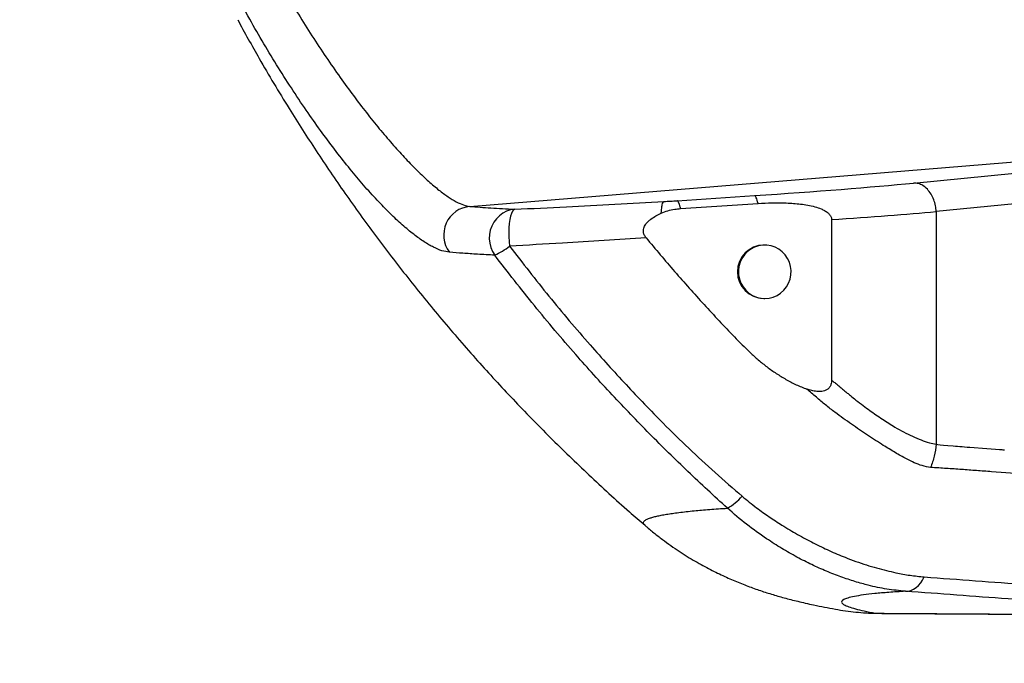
# Model space of a CAD drawing. Extents: x 0 to 16820, y 0 to 11880.
# Tile 5 of 84: x 7418 to 7934, y 5611 to 5948. Entities that reach past the tile are written whole.
import ezdxf

# ---------------------------------------------------------------- set-up
doc = ezdxf.new("R2010")
doc.units = 0
doc.header["$LTSCALE"] = 20
doc.layers.get('0').update_dxf_attribs({"linetype": 'CONTINUOUS'})
doc.styles.add('SLDTEXTSTYLE0', font='TXT', dxfattribs={"width": 0.605})
doc.dimstyles.new('SLDDIMSTYLE1', dxfattribs={"dimtxt": 100, "dimasz": 100, "dimexe": 0, "dimexo": 0.0625, "dimgap": 25, "dimtad": 1, "dimdec": 4, "dimlfac": 20, "dimzin": 12, "dimtxsty": 'SLDTEXTSTYLE0', "dimsah": 1, "dimcen": 0.09, "dimadec": 1, "dimazin": 3, "dimtfac": 1, "dimtofl": 0, "dimtmove": 0, "dimatfit": 3, "dimtolj": 1, "dimtzin": 12})

# ---------------------------------------------------------------- blocks, each defined once
blk = doc.blocks.new('_D_3')
at = {"color": 7, "linetype": 'CONTINUOUS'}
for p, q in [((8406, 6401.82), (13085.4, 6401.82)), ((4232.76, 5673.02), (3718.3, 5582.3))]:
    blk.add_line(p, q, dxfattribs=at)
blk.add_arc((8366, 6401.82), 4689.4, 190, 0, dxfattribs=at)
for points in [[(13055.4, 6401.82), (13039.33, 6301.99), (13069.33, 6301.67)], [(3747.84, 5587.51), (3751.51, 5486.46), (3781, 5491.99)]]:
    blk.add_solid(points, dxfattribs=at)
at = {"color": 7, "linetype": 'CONTINUOUS', "insert": (8621.93, 1846.3), "char_height": 100, "attachment_point": 1, "rotation": 5, "style": 'SLDTEXTSTYLE0'}
blk.add_mtext('170°', dxfattribs=at)

msp = doc.modelspace()

# ---------------------------------------------------------------- linework, layer by layer
at = {"color": 8, "linetype": 'CONTINUOUS'}
for p, q in [((7653.4918262, 5850.0761686), (8040.628673, 5881.6582857)), ((7762.1369673, 5853.0568777), (7802.7236773, 5855.7211457)), ((7897.954197, 5847.3507462), (7897.954197, 5725.4104911)), ((7861.0478355, 5637.0036899), (7865.992756, 5636.8143855)), ((7865.992756, 5636.8143855), (7866.4118959, 5636.7957293))]:
    msp.add_line(p, q, dxfattribs=at)
at = {"color": 7, "linetype": 'CONTINUOUS'}
for p, q in [((7763.9562799, 5848.9404617), (7804.5429898, 5851.6046701)), ((7843.112619, 5843.1215583), (7843.112619, 5759.0227424)), ((7808.110149, 5829.8197685), (7807.6408817, 5829.8197685)), ((7807.6408817, 5801.8197714), (7808.110149, 5801.8197714)), ((7745.405109, 5682.889372), (7745.3966452, 5682.8966437))]:
    msp.add_line(p, q, dxfattribs=at)
at = {"color": 8, "linetype": 'CONTINUOUS', "flags": 128}
for points in [[(7886.0870017, 5862.3142539), (7965.7844318, 5870.1691924), (8028.4038497, 5876.341015)], [(8040.2710749, 5861.3775073), (7960.5736149, 5853.5225688), (7897.954197, 5847.3507462)], [(7804.5429898, 5851.6046701), (7804.3227507, 5852.504283), (7804.0966107, 5853.3050714), (7803.8664771, 5854.0002404), (7803.6342574, 5854.5839487), (7803.4019185, 5855.0513683), (7803.1714274, 5855.3984462), (7802.9447509, 5855.6223212), (7802.7236773, 5855.7211457)], [(7677.0299388, 5848.5420643), (7674.8605086, 5848.2094704), (7672.7633787, 5847.5316463), (7670.7880808, 5846.5246259), (7668.9812256, 5845.2121912), (7667.3853708, 5843.6253367), (7666.0382463, 5841.801375), (7664.9716211, 5839.7835194), (7664.210589, 5837.6192151), (7663.7731506, 5835.359603), (7663.6696769, 5833.0579697), (7663.9025522, 5830.7686149), (7664.4662334, 5828.5455404), (7665.3475476, 5826.441258), (7666.5255738, 5824.5052992)], [(7677.0299388, 5848.5420643), (7676.4007522, 5848.2145368), (7675.8130504, 5847.4887906), (7675.2828671, 5846.3847338), (7674.8246266, 5844.9322878), (7674.4507862, 5843.1710301), (7674.1714789, 5841.1488234), (7673.9942743, 5838.9206825), (7673.9241196, 5836.5472852), (7673.962803, 5834.0930639), (7674.1093112, 5831.6248952), (7674.3596507, 5829.2098342)], [(7897.954197, 5725.4104911), (7898.7508429, 5725.2913414), (7899.9499394, 5725.14984), (7901.7707719, 5724.9648272), (7904.0964855, 5724.7517405), (7906.9270207, 5724.5105205), (7907.9938246, 5724.4230209), (7909.1178192, 5724.3323027), (7910.2990938, 5724.2384253), (7911.5376187, 5724.1413294), (7912.8333939, 5724.0410744), (7914.1863896, 5723.9376603), (7915.5966355, 5723.8310276), (7924.5193316, 5723.1638132), (7928.9807392, 5722.833067), (7931.2115027, 5722.668439), (7932.3268546, 5722.5863038), (7932.8845454, 5722.5452958), (7933.1634058, 5722.5247918), (7933.302821, 5722.5145398), (7933.3725287, 5722.5094138), (7933.4073974, 5722.5068508), (7933.4248317, 5722.5055395), (7933.433534, 5722.5049435), (7933.4378852, 5722.5045858), (7933.4400607, 5722.5044666), (7933.4411634, 5722.5043474), (7933.4416999, 5722.5043474), (7933.4419681, 5722.5042878), (7933.4421171, 5722.5042878), (7933.4421767, 5722.5042878), (7933.4422065, 5722.5042878), (7933.4422363, 5722.5042878), (7933.4422363, 5722.5042878), (7933.4563626, 5722.5032745), (7933.4678365, 5722.5023805), (7933.4892346, 5722.5008307), (7933.5302426, 5722.4977909), (7933.6124076, 5722.4917112), (7933.787675, 5722.478777)], [(7881.8178488, 5648.3238636), (7883.2715465, 5648.4310924), (7884.7112073, 5648.8005219), (7886.1114694, 5649.4256555), (7887.4476565, 5650.2954064), (7888.696195, 5651.3944565), (7889.8350609, 5652.7034937), (7890.8442272, 5654.1993915), (7891.7058421, 5655.8558045)]]:
    msp.add_lwpolyline(points, dxfattribs=at)
at = {"color": 7, "linetype": 'CONTINUOUS', "flags": 128}
msp.add_lwpolyline([(7808.110149, 5801.8197714), (7810.3282763, 5802.0010887), (7812.4889446, 5802.5402723), (7814.5361854, 5803.4234343), (7816.4170099, 5804.6275674), (7818.0827213, 5806.121677), (7819.4901062, 5807.866901), (7820.6027461, 5809.8181187), (7821.391852, 5811.9247256), (7821.8369795, 5814.1323029), (7821.9266249, 5816.3835107), (7821.6583444, 5818.620175), (7821.0392309, 5820.7842408), (7820.0852586, 5822.819799), (7818.8211633, 5824.6740399), (7817.2796084, 5826.2989222), (7815.5005885, 5827.652484), (7813.5301782, 5828.6994992), (7811.4193393, 5829.4129668), (7809.2228485, 5829.7744094), (7806.9975091, 5829.7744094), (7804.8010184, 5829.4129668), (7802.6901795, 5828.6994992), (7800.7197691, 5827.652484), (7798.9407493, 5826.2989222), (7797.3991944, 5824.6740399), (7796.135099, 5822.819799), (7795.1811267, 5820.7842408), (7794.5620133, 5818.620175), (7794.2937328, 5816.3835107), (7794.3833781, 5814.1323029), (7794.8285056, 5811.9247256), (7795.6176115, 5809.8181187), (7796.7302514, 5807.866901), (7798.1376363, 5806.121677), (7799.8033477, 5804.6275674), (7801.6841723, 5803.4234343), (7803.731413, 5802.5402723), (7805.8920814, 5802.0010887), (7808.110149, 5801.8197714)], dxfattribs=at)
at = {"color": 7, "linetype": 'CONTINUOUS'}
for centre, radius, start, end in [((8365.9969283, 6401.8197952), 4157, 190, 170), ((8365.9969283, 6401.8197952), 1594, 190, 170), ((7807.7713345, 5815.8197699), 14.0006063, 90.533870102, 269.466129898)]:
    msp.add_arc(centre, radius, start, end, dxfattribs=at)
at = {"color": 8, "linetype": 'CONTINUOUS'}
for centre, radius, start, end in [((7654.8839934, 5835.0407038), 15.0997792, 95.290060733, 216.554027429), ((7649.782963, 5861.2603888), 40.3887563, 294.490126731, 307.481353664), ((7774.7836294, 5716.7749053), 28.4192028, 298.78648326, 319.053767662)]:
    msp.add_arc(centre, radius, start, end, dxfattribs=at)
for centre, major_axis, ratio, start_param, end_param in [((7780.0407077, 5859.5193737), (144.9996637, 8.7024088), 0.0358855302, 4.8673148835, 5.5305399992), ((7780.9376054, 5844.555913), (159.9997495, 8.7004091), 0.0325421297, 5.1097245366, 5.5309241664)]:
    msp.add_ellipse(centre, major_axis=major_axis, ratio=ratio, start_param=start_param, end_param=end_param, dxfattribs=at)
for points, knots in [([(7642.754407, 5826.0475694), (7641.5062216, 5826.2452043), (7639.0056079, 5826.6411458), (7634.5519518, 5828.5258447), (7629.6102292, 5831.3613634), (7624.1418777, 5835.2580893), (7618.1642529, 5840.2323603), (7611.7355026, 5846.2375151), (7604.93612, 5853.203963), (7597.913257, 5860.9928997), (7590.7323143, 5869.5378715), (7583.4678597, 5878.7203969), (7576.1030535, 5888.5592803), (7568.5580099, 5899.1848382), (7560.8847559, 5910.5859584), (7553.1348505, 5922.7153722), (7545.5109992, 5935.2681674), (7537.7626502, 5948.6923311), (7529.9637967, 5962.9809805), (7522.1861142, 5978.0897757), (7514.7724831, 5993.3759158), (7508.0055217, 6008.2268935), (7501.8725022, 6022.5747949), (7496.3282865, 6036.3810203), (7491.1670211, 6050.1082928), (7486.4129011, 6063.6796584), (7481.96693, 6077.4008957), (7477.8855373, 6091.2140803), (7474.2093263, 6105.0509814), (7471.0503977, 6118.4919823), (7468.4194573, 6131.451076), (7466.4832202, 6142.9949032), (7465.0894455, 6153.2424439), (7464.5214695, 6159.1830447), (7464.2374827, 6162.1533333)], [0, 0, 0, 0, 0.0300825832, 0.0602674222, 0.0904416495, 0.1205099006, 0.1507040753, 0.1810149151, 0.2113275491, 0.2415234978, 0.2706695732, 0.2999093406, 0.3291579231, 0.3583158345, 0.3891945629, 0.4201610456, 0.4511374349, 0.4820295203, 0.5167347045, 0.5515379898, 0.5863502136, 0.6210675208, 0.6522650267, 0.6835521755, 0.7148727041, 0.7461656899, 0.7773683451, 0.8111030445, 0.8449476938, 0.8788287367, 0.9126715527, 0.9464048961, 0.9732025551, 1, 1, 1, 1]), ([(7483.2094623, 6155.5223314), (7483.5879823, 6152.8152768), (7484.3460648, 6147.3937112), (7485.773496, 6139.4142127), (7487.3107422, 6131.8190658), (7488.9138032, 6124.6667814), (7490.7118661, 6117.3127101), (7492.7056298, 6109.7695389), (7494.8962816, 6102.0433246), (7497.2816743, 6094.152883), (7499.8616563, 6086.1075989), (7503.178295, 6076.3176616), (7507.2678458, 6065.013736), (7512.1779694, 6052.3825167), (7517.2430933, 6040.1432725), (7522.5530907, 6028.0256156), (7528.423214, 6015.3370525), (7534.8996145, 6002.0892089), (7542.0364148, 5988.2902878), (7549.5651751, 5974.5134298), (7557.0815148, 5961.4866794), (7564.4699208, 5949.3071364), (7571.6635409, 5937.9848726), (7579.0165668, 5926.9415067), (7586.2627252, 5916.5692857), (7593.3354948, 5906.9169067), (7600.1698177, 5898.0250509), (7606.9252757, 5889.6719123), (7613.5475528, 5881.9243903), (7619.9695003, 5874.8614052), (7626.1213379, 5868.5607439), (7631.9491901, 5863.0779582), (7637.3101774, 5858.5464702), (7642.1675708, 5854.9732039), (7646.477656, 5852.3745107), (7650.323278, 5850.6376986), (7652.4332484, 5850.2637697), (7653.4918262, 5850.0761686)], [0, 0, 0, 0, 0.02699880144, 0.05407196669, 0.07517856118, 0.09634224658, 0.11754060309, 0.13882805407, 0.16015047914, 0.18156281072, 0.20301050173, 0.22451687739, 0.25875525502, 0.2906674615, 0.32100735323, 0.35128408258, 0.38167035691, 0.41599935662, 0.45050107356, 0.48556706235, 0.52083954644, 0.551302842, 0.58192119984, 0.61279405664, 0.64402605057, 0.67270842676, 0.70156348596, 0.73060639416, 0.75985168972, 0.78941458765, 0.81920870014, 0.84924339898, 0.8798564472, 0.90949263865, 0.93935093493, 0.9695722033, 1, 1, 1, 1]), ([(7897.954197, 5847.3507462), (7897.8606664, 5848.3877749), (7897.6673846, 5850.530801), (7896.7316684, 5853.6812797), (7895.2914014, 5856.6340208), (7893.3400772, 5859.1734209), (7891.0268011, 5861.0400879), (7888.5441335, 5862.1663427), (7886.8877396, 5862.2660521), (7886.0870017, 5862.3142539)], [0, 0, 0, 0, 0.1307931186, 0.2702847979, 0.4156827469, 0.5633553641, 0.7161226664, 0.8627673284, 1, 1, 1, 1]), ([(7677.0299388, 5848.5420643), (7686.0475519, 5848.9985913), (7703.4472131, 5849.8794692), (7729.5472062, 5851.2498689), (7746.6532138, 5852.1766003), (7755.2123977, 5852.6403008)], [0, 0, 0, 0, 0.3496034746, 0.6745667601, 1, 1, 1, 1]), ([(7753.858359, 5846.5585409), (7753.8604537, 5846.5960546), (7753.9118308, 5847.5161373), (7754.0523824, 5849.1695015), (7754.3585318, 5851.0229444), (7754.7467376, 5852.2829081), (7755.0571757, 5852.5211684), (7755.2123977, 5852.6403008)], [0, 0, 0, 0, 0.0105146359, 0.2578882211, 0.5052598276, 0.7526251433, 1, 1, 1, 1]), ([(7755.2124573, 5852.6403008), (7755.21657, 5852.6405393), (7756.3508862, 5852.7063011), (7758.0839961, 5852.8012934), (7760.396213, 5852.9441597), (7761.5556039, 5853.019233), (7762.1369673, 5853.0568777)], [0, 0, 0, 0, 0.0017942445, 0.4948723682, 0.7467095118, 1, 1, 1, 1]), ([(7763.9562799, 5848.9404617), (7763.8166458, 5849.5074537), (7763.5373776, 5850.6414381), (7763.08021, 5851.9123615), (7762.6045062, 5852.8210786), (7762.2928124, 5852.9782786), (7762.1369673, 5853.0568777)], [0, 0, 0, 0, 0.2370264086, 0.4740530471, 0.7370295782, 1, 1, 1, 1]), ([(7653.4918262, 5850.0761686), (7655.2516324, 5849.9343932), (7658.771755, 5849.6508014), (7664.5039526, 5849.256683), (7670.5395567, 5848.8834005), (7674.8662641, 5848.6558543), (7677.0299388, 5848.5420643)], [0, 0, 0, 0, 0.2498164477, 0.4997053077, 0.7498155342, 1, 1, 1, 1]), ([(7745.861621, 5833.6091338), (7738.5310196, 5833.1431518), (7723.8623367, 5832.2107122), (7699.9820088, 5830.7361883), (7683.5672529, 5829.7583419), (7674.3596507, 5829.2098342)], [0, 0, 0, 0, 0.3048884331, 0.6100879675, 1, 1, 1, 1]), ([(7674.3596507, 5829.2098342), (7681.1696583, 5820.4172693), (7694.7983627, 5802.8209206), (7715.2695886, 5778.7212977), (7735.2778764, 5756.5627377), (7752.5634863, 5738.5020107), (7768.2216351, 5723.1883428), (7782.0524586, 5710.443678), (7791.5173033, 5702.2479265), (7796.2493612, 5698.1503664)], [0, 0, 0, 0, 0.1858175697, 0.3718722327, 0.5284904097, 0.6851057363, 0.7900584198, 0.8950372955, 1, 1, 1, 1]), ([(7666.5255738, 5824.5052992), (7663.499605, 5824.6660287), (7657.6513792, 5824.9766673), (7649.751674, 5825.4928233), (7645.0872155, 5825.8626234), (7642.754407, 5826.0475694)], [0, 0, 0, 0, 0.3489401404, 0.6743892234, 1, 1, 1, 1]), ([(7788.4688092, 5691.8677388), (7781.5587164, 5698.2246332), (7767.7385003, 5710.93845), (7747.6051255, 5730.7946249), (7727.9692003, 5751.2216341), (7707.7859952, 5773.5797213), (7687.1378371, 5797.8889401), (7673.3992454, 5815.6294126), (7666.5255738, 5824.5052992)], [0, 0, 0, 0, 0.1565963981, 0.3131934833, 0.470359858, 0.6275262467, 0.8136444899, 1, 1, 1, 1]), ([(7843.112321, 5759.0230404), (7843.6678653, 5758.5730147), (7844.7792724, 5757.6727054), (7846.4352642, 5756.3198798), (7848.0836414, 5754.9651198), (7849.7225496, 5753.6070148), (7851.3549371, 5752.2500514), (7853.3925498, 5750.5189237), (7856.1911583, 5748.2917635), (7859.5734996, 5745.7321778), (7863.0659627, 5743.158027), (7866.4117403, 5740.8035321), (7869.7438396, 5738.5475776), (7873.054301, 5736.4054335), (7876.7572635, 5734.1048383), (7880.8895902, 5731.7603454), (7885.5068119, 5729.5004329), (7890.0058933, 5727.6344957), (7894.1744167, 5726.1569996), (7896.7567453, 5725.6469884), (7897.954197, 5725.4104911)], [0, 0, 0, 0, 0.0296502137, 0.0593174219, 0.0890028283, 0.1187065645, 0.1484273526, 0.1781663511, 0.2312760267, 0.3002904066, 0.3603800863, 0.4198842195, 0.4805438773, 0.5402307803, 0.5989835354, 0.6819304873, 0.7652182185, 0.8511801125, 0.9309907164, 1, 1, 1, 1]), ([(7894.9986709, 5713.2115661), (7893.5328592, 5713.4746321), (7890.6970854, 5713.9835622), (7886.5067798, 5715.6575175), (7881.7896527, 5717.9372573), (7876.4241376, 5721.0126614), (7869.5944594, 5725.1747758), (7861.9178225, 5730.0250882), (7853.5203784, 5735.9261371), (7846.0753239, 5741.1352971), (7839.9277224, 5745.9490272), (7835.093774, 5750.0737758), (7831.8205736, 5752.8821432), (7830.1623775, 5754.3048559)], [0, 0, 0, 0, 0.071071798, 0.1374962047, 0.2022293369, 0.298614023, 0.3944682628, 0.5211813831, 0.6467088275, 0.7751303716, 0.8488769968, 0.9234414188, 1, 1, 1, 1]), ([(7897.954197, 5725.4104911), (7897.6938522, 5723.308108), (7897.1731636, 5719.1033504), (7895.7235008, 5715.1754916), (7894.9986709, 5713.2115661)], [0, 0, 0, 0, 0.5000009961, 1, 1, 1, 1]), ([(8038.5005785, 5702.5139628), (8035.0013354, 5702.6996384), (8028.1233311, 5703.0645965), (8017.901134, 5704.4163409), (8007.7155405, 5704.9394959), (7997.5219636, 5705.6817058), (7987.3226894, 5706.4801957), (7977.1258948, 5707.2281221), (7957.0067611, 5708.7336376), (7938.9692544, 5710.0616826), (7923.0382031, 5711.2681499), (7919.1127879, 5711.5642688), (7915.1827648, 5711.8574809), (7911.2442433, 5712.1459573), (7907.2872141, 5712.4219092), (7903.3021597, 5712.7006896), (7899.2147064, 5712.9625664), (7896.42856, 5713.1271166), (7894.9986709, 5713.2115661)], [0, 0, 0, 0, 0.0731550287, 0.1437912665, 0.214690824, 0.2859510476, 0.3570514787, 0.428157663, 0.499286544, 0.7780486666, 0.8054240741, 0.8328119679, 0.8602197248, 0.8876566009, 0.9151716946, 0.9428482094, 0.9706689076, 1, 1, 1, 1]), ([(7796.2493612, 5698.1503664), (7798.7364275, 5696.0921765), (7803.3040497, 5692.3122073), (7810.3700259, 5687.3410643), (7817.5377247, 5682.6645601), (7825.2892659, 5678.0464646), (7833.5977797, 5673.5845187), (7841.9703752, 5669.5680183), (7849.4187814, 5666.4062194), (7855.8855593, 5663.9609282), (7861.3869793, 5662.0940855), (7866.7562978, 5660.4823376), (7871.9287036, 5659.1660998), (7877.7210059, 5657.8467053), (7884.1815514, 5656.5763984), (7889.1978473, 5656.0959927), (7891.7058421, 5655.8558045)], [0, 0, 0, 0, 0.078675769, 0.1444920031, 0.2105781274, 0.2897227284, 0.3693801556, 0.4507848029, 0.5328621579, 0.5895230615, 0.6468037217, 0.7040806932, 0.762569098, 0.8210754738, 0.9105431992, 1, 1, 1, 1]), ([(7745.3966452, 5682.8966437), (7745.1474421, 5683.088741), (7744.4039139, 5683.661887), (7744.4247071, 5684.5717397), (7745.3773166, 5685.6279263), (7747.2218088, 5686.4870823), (7749.3575505, 5687.1708887), (7751.3920991, 5687.6946208), (7753.7778431, 5688.2036844), (7756.5175592, 5688.6977813), (7759.611082, 5689.1764217), (7763.0618499, 5689.6390437), (7766.8667933, 5690.0853835), (7772.0770654, 5690.6207387), (7778.9964248, 5691.2304489), (7785.3101623, 5691.6552291), (7788.4688092, 5691.8677388)], [0, 0, 0, 0, 0.0508443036, 0.1517002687, 0.2528941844, 0.354200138, 0.4101708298, 0.4661602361, 0.5222220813, 0.5783031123, 0.63447973, 0.6906760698, 0.7469458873, 0.8032354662, 0.9015623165, 1, 1, 1, 1]), ([(7881.8178488, 5648.3238636), (7878.5517765, 5648.6432957), (7872.0200709, 5649.2821169), (7863.4550179, 5651.1177064), (7855.4223899, 5653.3441176), (7848.0564174, 5655.7965034), (7840.4602067, 5658.7509638), (7832.7224415, 5662.2194245), (7824.8749508, 5666.2044956), (7816.9436987, 5670.7290803), (7808.0941314, 5676.3902205), (7798.4223767, 5683.2900217), (7791.7952779, 5689.0010774), (7788.4688092, 5691.8677388)], [0, 0, 0, 0, 0.1149225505, 0.2298296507, 0.3086744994, 0.3876886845, 0.4665347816, 0.5442619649, 0.6219978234, 0.7019518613, 0.7819230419, 0.890536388, 1, 1, 1, 1]), ([(7891.7058421, 5655.8558045), (7900.6713023, 5655.1837818), (7918.602208, 5653.8397374), (7948.7146859, 5651.6002688), (7975.9485215, 5649.5624452), (7997.1561319, 5647.9921347), (8009.3995527, 5647.0631876), (8017.1683903, 5646.4889828), (8023.3353548, 5646.0829282), (8027.6774068, 5645.7602763), (8031.5464834, 5645.4498809), (8034.8460939, 5645.1523922), (8037.5503708, 5644.8723127), (8039.6522506, 5644.6113728), (8041.1713253, 5644.3663791), (8041.9776942, 5644.1479313), (8042.2756769, 5644.0074673), (8042.1359315, 5643.949375), (8042.131306, 5643.9474522)], [0, 0, 0, 0, 0.1556135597, 0.3112268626, 0.5219053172, 0.6272449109, 0.6799141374, 0.7325856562, 0.7617142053, 0.7909997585, 0.8208573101, 0.8509242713, 0.8802199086, 0.9097179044, 0.9395341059, 0.9697836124, 0.9989998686, 1, 1, 1, 1]), ([(7881.8178488, 5648.3238636), (7878.8217889, 5648.1322863), (7872.8827426, 5647.7525253), (7865.6407236, 5647.1010045), (7859.6001863, 5646.3945424), (7854.8400163, 5645.6240415), (7851.429724, 5644.8142247), (7849.2764698, 5643.9723247), (7848.2733292, 5643.1043965), (7848.3674277, 5642.1879267), (7849.57997, 5641.2170986), (7851.9327695, 5640.1921022), (7855.4548435, 5639.112624), (7860.0203252, 5637.9909062), (7864.0023453, 5637.2064804), (7865.992756, 5636.8143855)], [0, 0, 0, 0, 0.081378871, 0.1613161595, 0.2412540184, 0.3216361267, 0.4020181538, 0.4760201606, 0.5500659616, 0.6241103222, 0.6981107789, 0.773559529, 0.8490542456, 0.9245498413, 1, 1, 1, 1]), ([(7865.992756, 5636.8143855), (7867.5757711, 5636.793797), (7870.7505704, 5636.7525061), (7876.3908042, 5636.7188694), (7886.2562849, 5636.6608451), (7906.0802267, 5636.5395722), (7945.8298141, 5636.2989889), (7982.0129609, 5636.0786479), (8008.9211474, 5635.9154598), (8014.4051828, 5635.876702), (8018.4979218, 5635.881371), (8021.4333576, 5635.9141609), (8023.919872, 5635.975028), (8025.882738, 5636.0641188), (8027.3124643, 5636.1791548), (8028.2203621, 5636.3195718), (8028.5981579, 5636.4868277), (8028.4293113, 5636.6783035), (8027.7203758, 5636.8912287), (8026.4908809, 5637.1245773), (8024.7121841, 5637.3805887), (8022.4140741, 5637.6542669), (8019.6312438, 5637.9420676), (8016.3733031, 5638.2433157), (8012.6266716, 5638.5596736), (8006.862197, 5639.0033727), (7999.2966685, 5639.5667106), (7987.0816366, 5640.4717663), (7965.9457282, 5642.0516356), (7929.7809573, 5644.7454065), (7899.7463105, 5646.9862474), (7881.8178488, 5648.3238636)], [0, 0, 0, 0, 0.0130688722, 0.0262101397, 0.0525490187, 0.1052148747, 0.2105446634, 0.4226583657, 0.4418538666, 0.4610502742, 0.4728120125, 0.4846579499, 0.4967638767, 0.5089586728, 0.5207192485, 0.5325607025, 0.5446578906, 0.5568428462, 0.5686483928, 0.580535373, 0.5926805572, 0.6049147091, 0.6167650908, 0.628699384, 0.6408944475, 0.6531809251, 0.6780861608, 0.7029982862, 0.7528148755, 0.8524487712, 1, 1, 1, 1])]:
    msp.add_open_spline(points, degree=3, knots=knots, dxfattribs=at)
at = {"color": 7, "linetype": 'CONTINUOUS'}
for points, knots in [([(7531.8028642, 5947.9281007), (7535.5134093, 5941.1516762), (7544.115516, 5925.4419827), (7557.8934796, 5902.5443153), (7572.9263037, 5878.9817806), (7588.0326655, 5856.7527926), (7604.0268745, 5834.5921023), (7620.9346662, 5812.5447533), (7638.7716967, 5790.6532844), (7657.1876602, 5769.3849176), (7676.1433555, 5748.7627262), (7695.5853482, 5728.7893333), (7715.93545, 5709.1609875), (7732.5784543, 5693.8180758), (7742.6366886, 5685.2620748), (7745.4139305, 5682.899624)], [0, 0, 0, 0, 0.0677129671, 0.1569780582, 0.2341637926, 0.3126761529, 0.3925151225, 0.4736805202, 0.5561723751, 0.6399906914, 0.7202347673, 0.8016581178, 0.8842606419, 0.9680424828, 1, 1, 1, 1]), ([(7753.8584782, 5846.5583621), (7754.983414, 5847.010483), (7757.2569307, 5847.924228), (7760.6761759, 5848.6352492), (7762.9305947, 5848.8450221), (7763.9562799, 5848.9404617)], [0, 0, 0, 0, 0.348030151, 0.7033755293, 1, 1, 1, 1]), ([(7804.5429898, 5851.6046701), (7807.009962, 5851.7349068), (7811.9497818, 5851.9956902), (7819.4069641, 5851.9356082), (7825.6473834, 5851.5066198), (7830.6406197, 5850.7724329), (7834.2648917, 5849.9721978), (7837.2248193, 5848.9948023), (7839.4933985, 5847.9064912), (7841.0800612, 5846.854754), (7842.3378407, 5845.5749897), (7843.0253881, 5844.2832635), (7843.0900992, 5843.4214678), (7843.112619, 5843.1215583)], [0, 0, 0, 0, 0.1777918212, 0.3560070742, 0.5365161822, 0.6275332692, 0.718985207, 0.8032941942, 0.8509261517, 0.8994414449, 0.9388854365, 0.9787318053, 1, 1, 1, 1]), ([(7745.861621, 5833.6091338), (7745.4911467, 5834.1225519), (7744.7467658, 5835.1541443), (7744.3369703, 5836.9925227), (7744.6468923, 5838.9323151), (7745.600611, 5840.6554241), (7746.9486244, 5842.1695648), (7748.7360818, 5843.6728836), (7751.0336969, 5845.178485), (7752.9163195, 5846.0983248), (7753.858359, 5846.5586005)], [0, 0, 0, 0, 0.1057667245, 0.2125132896, 0.3051892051, 0.429352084, 0.5373281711, 0.6456016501, 0.8226637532, 1, 1, 1, 1]), ([(7745.861621, 5833.6091338), (7750.8161945, 5827.6916492), (7760.728694, 5815.8526755), (7776.1957279, 5798.5838169), (7789.4139912, 5784.4700334), (7798.9115858, 5774.7782249), (7804.6818003, 5769.5704534), (7809.2595662, 5765.8854736), (7814.0983159, 5762.4774731), (7819.1939583, 5759.3476362), (7824.5161601, 5756.4940463), (7828.2850194, 5755.0338164), (7830.176623, 5754.300922)], [0, 0, 0, 0, 0.19782767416, 0.39578921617, 0.59439401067, 0.69387889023, 0.7438184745, 0.7938954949, 0.8447954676, 0.89589328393, 0.94774847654, 1, 1, 1, 1]), ([(7843.1119038, 5759.0233384), (7843.0639352, 5758.2588637), (7842.9801554, 5756.9236672), (7842.1445233, 5755.1764378), (7840.9239807, 5754.0051818), (7839.0691645, 5753.1629856), (7836.7052231, 5752.9126745), (7834.0044947, 5753.2031963), (7831.8352555, 5753.7440846), (7830.5695054, 5754.1721947), (7830.1529599, 5754.3130814)], [0, 0, 0, 0, 0.135292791, 0.2362961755, 0.3377434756, 0.43213323, 0.598166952, 0.7592522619, 0.9207723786, 1, 1, 1, 1]), ([(7745.3496767, 5682.8431188), (7745.726951, 5682.5097843), (7747.5896713, 5680.8640083), (7750.9884753, 5678.1297345), (7755.4883252, 5674.673469), (7759.9296891, 5671.5019173), (7764.281483, 5668.5861068), (7768.5289501, 5665.9176104), (7772.6608643, 5663.47863), (7776.672943, 5661.2511592), (7780.5657411, 5659.2155813), (7784.3434075, 5657.3535414), (7788.0110982, 5655.6473947), (7791.5772482, 5654.0810132), (7795.0533573, 5652.6379905), (7798.4545803, 5651.3032344), (7801.7975077, 5650.0624375), (7805.1008919, 5648.9029151), (7808.3855524, 5647.8124416), (7811.6759524, 5646.7797369), (7815.0008059, 5645.7938091), (7818.3962368, 5644.8432879), (7821.9079628, 5643.9160515), (7825.6018206, 5642.9978941), (7829.5610787, 5642.0726689), (7834.2071904, 5641.0564959), (7839.4335689, 5639.9917638), (7843.1766042, 5639.3007025), (7845.0895859, 5638.9475165)], [0, 0, 0, 0, 0.00806808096, 0.03983462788, 0.07095900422, 0.10142344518, 0.13124342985, 0.16046984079, 0.18918967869, 0.21752293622, 0.24562001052, 0.27365530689, 0.30180221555, 0.33023095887, 0.35917282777, 0.38887976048, 0.41962884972, 0.45172933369, 0.48553211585, 0.52144470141, 0.55995197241, 0.60164894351, 0.64729149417, 0.69788368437, 0.75482990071, 0.82029801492, 0.90815833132, 1, 1, 1, 1]), ([(7866.4137734, 5636.7965041), (7866.6283034, 5636.7930178), (7867.9827238, 5636.7710069), (7870.3198136, 5636.7451272), (7873.6098574, 5636.7152077), (7877.2454476, 5636.6935647), (7882.8495971, 5636.6652464), (7891.9559194, 5636.6095535), (7910.8106987, 5636.4966058), (7939.7555493, 5636.3175908), (7970.101315, 5636.13472), (7992.4612963, 5635.9980672), (8004.0489341, 5635.9300782), (8010.8707599, 5635.8816698), (8015.2912369, 5635.859807), (8018.1392739, 5635.8584364), (8020.6301854, 5635.8744345), (8022.9291786, 5635.9082332), (8025.0715356, 5635.9643846), (8027.0766366, 5636.0503652), (8028.7660073, 5636.166914), (8030.1511888, 5636.3186328), (8031.2621916, 5636.4952682), (8032.2018499, 5636.6897834), (8033.1875347, 5636.9489662), (8034.2828746, 5637.3131688), (8035.5045074, 5637.8267558), (8036.8405613, 5638.5362545), (8038.2435064, 5639.4833146), (8039.6434458, 5640.6796395), (8040.9249702, 5642.1277858), (8041.7637715, 5643.2396714), (8042.0930751, 5643.8952206), (8042.1220673, 5643.9529358)], [0, 0, 0, 0, 0.0029552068, 0.0186574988, 0.0350965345, 0.0542594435, 0.0785875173, 0.1296710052, 0.2048523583, 0.3912941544, 0.6079036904, 0.7076577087, 0.7612720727, 0.8003374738, 0.8189227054, 0.8351886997, 0.8509500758, 0.8675049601, 0.8849407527, 0.9031010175, 0.922996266, 0.9371586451, 0.9451643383, 0.9515112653, 0.9571599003, 0.9625181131, 0.9678710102, 0.9734943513, 0.9795451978, 0.9859521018, 0.9925821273, 0.9993469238, 1, 1, 1, 1]), ([(7845.0901819, 5638.9513312), (7846.8697458, 5638.6469853), (7850.5500052, 5638.017577), (7855.9069086, 5637.3722611), (7859.3286661, 5637.1269432), (7861.0478355, 5637.0036899)], [0, 0, 0, 0, 0.3178095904, 0.6572519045, 1, 1, 1, 1]), ([(7861.049266, 5637.0007692), (7861.2123757, 5636.9890117), (7862.6596137, 5636.8846894), (7864.423643, 5636.8161543), (7865.970709, 5636.8078315), (7866.336794, 5636.805862)], [0, 0, 0, 0, 0.0883921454, 0.7842846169, 1, 1, 1, 1])]:
    msp.add_open_spline(points, degree=3, knots=knots, dxfattribs=at)

# ---------------------------------------------------------------- dimensions: what is measured, and where the dimension line sits
dim = msp.add_angular_dim_2l(base=(8774.7050665, 1730.2643988), line1=((4272.1510991, 5679.9643207), (6796.21337, 6125.0246)), line2=((7345.1676267, 6401.8197952), (8365.9969283, 6401.8197952)), dimstyle='SLDDIMSTYLE1', dxfattribs=at)
dim.commit()
dim.dimension.update_dxf_attribs({"geometry": '_D_3', "text_midpoint": (8774.7050665, 1730.2643988), "dimtype": 162})

doc.saveas('drawing.dxf')
